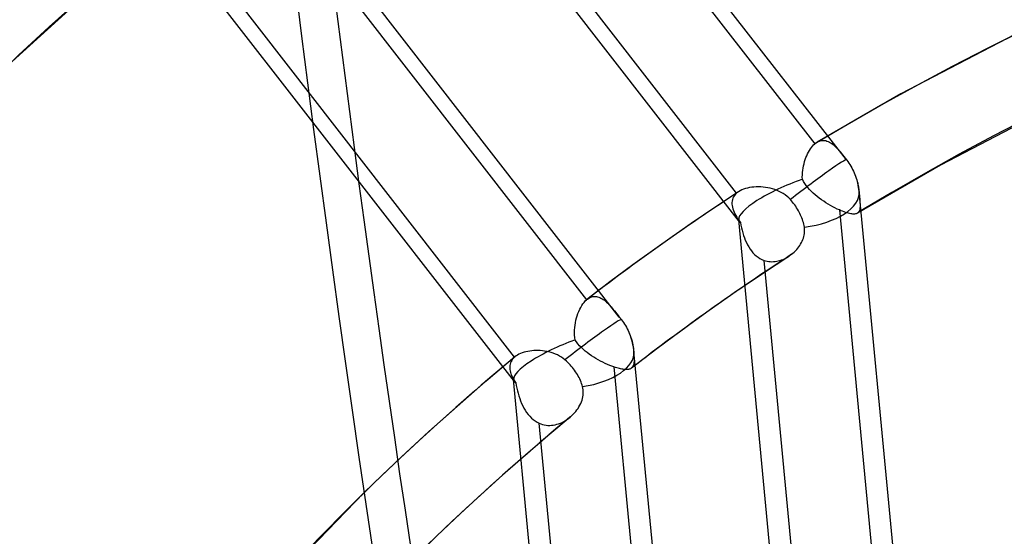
# Model space of a CAD drawing. Header units: millimetres. Extents: x -240 to 234, y -303 to 298.
# Tile 62 of 77: x -58 to -34, y 99 to 112. Entities that reach past the tile are written whole.
import ezdxf

# ---------------------------------------------------------------- set-up
doc = ezdxf.new("R2010")
doc.units = ezdxf.units.MM
doc.layers.add('MAIN-1', color=7, linetype='Continuous')
doc.layers.add('MAIN-2', color=7, linetype='Continuous')

msp = doc.modelspace()

# ---------------------------------------------------------------- linework, layer by layer
at = {"layer": 'MAIN-1'}
for p, q in [((-50.598, 109.426), (-54.832, 114.882)), ((-55.563, 113.15), (-58.18, 110.762)), ((-37.16, 107.175), (-37.161, 107.175)), ((-37.161, 107.175), (-37.161, 107.175)), ((-37.161, 107.175), (-37.161, 107.175)), ((-37.161, 107.175), (-37.161, 107.175)), ((-37.161, 107.175), (-37.161, 107.175)), ((-37.16, 107.175), (-37.16, 107.175)), ((-49.328, 100.274), (-51.7, 97.822))]:
    msp.add_line(p, q, dxfattribs=at)
for centre, major_axis, ratio, start_param, end_param in [((-0.5, -0.433), (139.441, -161.013), 0.75, 0.713724, 3.45689), ((-50, -43.301), (-132.567, 153.076), 0.75, -0.857072, 0), ((-50, -43.301), (131.913, -152.32), 0.75, 2.284521, 3.141593), ((30.466, 74.471), (45.536, -204.553), 0.352244, -1.933539, -1.568352), ((-50, -43.301), (-132.567, 153.076), 0.75, -3.141592, -0.857072), ((-50, -43.301), (131.913, -152.32), 0.75, 0, 2.284521), ((24.244, 20.996), (79.807, -92.153), 0.75, -3.141592, -2.427868), ((-50, -43.301), (-132.567, 153.076), 0.75, 0, 2.284521), ((-50, -43.301), (131.913, -152.32), 0.75, -3.141592, -0.857072)]:
    msp.add_ellipse(centre, major_axis=major_axis, ratio=ratio, start_param=start_param, end_param=end_param, dxfattribs=at)
at = {"layer": 'MAIN-2'}
for p, q in [((-37.43, 108.493), (-46.891, 120.685)), ((-46.615, 119.714), (-38.212, 108.886)), ((-40.07, 106.964), (-49.33, 118.898)), ((-40.141, 107.67), (-48.535, 118.486)), ((-43.034, 104.608), (-51.331, 115.3)), ((-45.616, 103.62), (-54.018, 114.448)), ((-51.243, 114.574), (-43.843, 105.037)), ((-33.076, 111.693), (-36.092, 110.124)), ((-36.092, 110.124), (-38.155, 108.928)), ((-32.195, 109.881), (-35.115, 108.362)), ((-45.623, 103.015), (-50.598, 109.426)), ((-38.294, 108.798), (-38.268, 108.831)), ((-38.268, 108.831), (-38.241, 108.86)), ((-38.241, 108.86), (-38.212, 108.886)), ((-38.212, 108.886), (-38.203, 108.894)), ((-38.203, 108.894), (-38.193, 108.902)), ((-38.193, 108.902), (-38.184, 108.909)), ((-38.184, 108.909), (-38.174, 108.916)), ((-38.174, 108.916), (-38.164, 108.923)), ((-38.164, 108.923), (-38.154, 108.929)), ((-38.154, 108.929), (-38.125, 108.945)), ((-38.125, 108.945), (-38.094, 108.957)), ((-38.094, 108.957), (-38.064, 108.966)), ((-38.064, 108.966), (-38.033, 108.971)), ((-38.033, 108.971), (-38.003, 108.973)), ((-38.003, 108.973), (-37.973, 108.971)), ((-37.973, 108.971), (-37.942, 108.966)), ((-37.942, 108.966), (-37.912, 108.957)), ((-37.912, 108.957), (-37.882, 108.946)), ((-37.882, 108.946), (-37.852, 108.931)), ((-37.852, 108.931), (-37.822, 108.913)), ((-37.822, 108.913), (-37.792, 108.893)), ((-37.792, 108.893), (-37.763, 108.87)), ((-37.763, 108.87), (-37.734, 108.845)), ((-37.734, 108.845), (-37.704, 108.817)), ((-37.704, 108.817), (-37.675, 108.788)), ((-38.43, 108.548), (-38.411, 108.595)), ((-38.411, 108.595), (-38.39, 108.64)), ((-38.39, 108.64), (-38.368, 108.683)), ((-38.368, 108.683), (-38.345, 108.724)), ((-38.345, 108.724), (-38.32, 108.762)), ((-38.32, 108.762), (-38.294, 108.798)), ((-37.675, 108.788), (-37.646, 108.757)), ((-37.646, 108.757), (-37.616, 108.723)), ((-37.616, 108.723), (-37.587, 108.689)), ((-37.587, 108.689), (-37.557, 108.652)), ((-37.557, 108.652), (-37.526, 108.614)), ((-37.526, 108.614), (-37.495, 108.575)), ((-37.495, 108.575), (-37.463, 108.535)), ((-38.5, 108.29), (-38.49, 108.344)), ((-38.49, 108.344), (-38.478, 108.397)), ((-38.478, 108.397), (-38.463, 108.449)), ((-38.463, 108.449), (-38.447, 108.499)), ((-38.447, 108.499), (-38.43, 108.548)), ((-37.463, 108.535), (-37.43, 108.493)), ((-37.43, 108.493), (-37.429, 108.491)), ((-37.429, 108.491), (-37.428, 108.49)), ((-37.428, 108.49), (-37.427, 108.489)), ((-37.427, 108.489), (-37.426, 108.487)), ((-37.426, 108.487), (-37.425, 108.486)), ((-37.425, 108.486), (-37.424, 108.485)), ((-37.424, 108.485), (-37.397, 108.448)), ((-37.397, 108.448), (-37.371, 108.411)), ((-37.371, 108.411), (-37.347, 108.374)), ((-37.347, 108.374), (-37.325, 108.337)), ((-37.325, 108.337), (-37.302, 108.297)), ((-35.115, 108.362), (-37.161, 107.175)), ((-38.52, 108.068), (-38.519, 108.124)), ((-38.519, 108.124), (-38.515, 108.18)), ((-38.515, 108.18), (-38.509, 108.236)), ((-38.509, 108.236), (-38.5, 108.29)), ((-37.302, 108.297), (-37.28, 108.256)), ((-37.28, 108.256), (-37.26, 108.214)), ((-37.26, 108.214), (-37.24, 108.171)), ((-37.24, 108.171), (-37.222, 108.128)), ((-37.222, 108.128), (-37.205, 108.085)), ((-37.205, 108.085), (-37.19, 108.042)), ((-38.519, 108.012), (-38.52, 108.068)), ((-38.492, 107.959), (-38.519, 108.012)), ((-38.46, 107.907), (-38.492, 107.959)), ((-38.425, 107.857), (-38.46, 107.907)), ((-38.386, 107.808), (-38.425, 107.857)), ((-37.19, 108.042), (-37.177, 108.001)), ((-37.177, 108.001), (-37.165, 107.959)), ((-37.165, 107.959), (-37.154, 107.915)), ((-37.154, 107.915), (-37.147, 107.886)), ((-37.147, 107.886), (-37.141, 107.857)), ((-37.141, 107.857), (-37.136, 107.828)), ((-40.093, 107.706), (-40.68, 107.316)), ((-40.196, 107.611), (-40.216, 107.58)), ((-40.17, 107.641), (-40.196, 107.611)), ((-40.141, 107.67), (-40.17, 107.641)), ((-40.133, 107.676), (-40.141, 107.67)), ((-40.126, 107.683), (-40.133, 107.676)), ((-40.118, 107.689), (-40.126, 107.683)), ((-40.109, 107.695), (-40.118, 107.689)), ((-40.101, 107.701), (-40.109, 107.695)), ((-40.092, 107.706), (-40.101, 107.701)), ((-40.054, 107.729), (-40.092, 107.706)), ((-40.013, 107.749), (-40.054, 107.729)), ((-39.969, 107.767), (-40.013, 107.749)), ((-39.922, 107.783), (-39.969, 107.767)), ((-39.873, 107.796), (-39.922, 107.783)), ((-39.821, 107.807), (-39.873, 107.796)), ((-39.768, 107.815), (-39.821, 107.807)), ((-39.713, 107.821), (-39.768, 107.815)), ((-39.657, 107.824), (-39.713, 107.821)), ((-39.601, 107.825), (-39.657, 107.824)), ((-39.543, 107.823), (-39.601, 107.825)), ((-39.485, 107.818), (-39.543, 107.823)), ((-39.427, 107.811), (-39.485, 107.818)), ((-39.369, 107.802), (-39.427, 107.811)), ((-39.311, 107.789), (-39.369, 107.802)), ((-39.254, 107.774), (-39.311, 107.789)), ((-39.199, 107.757), (-39.254, 107.774)), ((-39.144, 107.736), (-39.199, 107.757)), ((-39.091, 107.713), (-39.144, 107.736)), ((-39.039, 107.687), (-39.091, 107.713)), ((-38.989, 107.658), (-39.039, 107.687)), ((-38.941, 107.626), (-38.989, 107.658)), ((-38.895, 107.591), (-38.941, 107.626)), ((-38.345, 107.761), (-38.386, 107.808)), ((-38.3, 107.715), (-38.345, 107.761)), ((-38.254, 107.67), (-38.3, 107.715)), ((-38.205, 107.627), (-38.254, 107.67)), ((-38.154, 107.585), (-38.205, 107.627)), ((-37.136, 107.828), (-37.131, 107.799)), ((-37.131, 107.799), (-37.128, 107.77)), ((-37.128, 107.77), (-37.124, 107.741)), ((-37.124, 107.741), (-37.12, 107.697)), ((-33.65, 71.276), (-37.12, 107.71)), ((-37.12, 107.697), (-37.116, 107.654)), ((-37.116, 107.654), (-37.112, 107.613)), ((-37.112, 107.613), (-37.108, 107.573)), ((-40.253, 107.475), (-40.257, 107.438)), ((-40.257, 107.438), (-40.257, 107.4)), ((-40.257, 107.4), (-40.253, 107.361)), ((-40.245, 107.512), (-40.253, 107.475)), ((-40.253, 107.361), (-40.246, 107.322)), ((-40.233, 107.546), (-40.245, 107.512)), ((-40.216, 107.58), (-40.233, 107.546)), ((-38.852, 107.552), (-38.895, 107.591)), ((-38.812, 107.511), (-38.852, 107.552)), ((-38.785, 107.48), (-38.812, 107.511)), ((-38.759, 107.449), (-38.785, 107.48)), ((-38.734, 107.416), (-38.759, 107.449)), ((-38.708, 107.382), (-38.734, 107.416)), ((-38.684, 107.347), (-38.708, 107.382)), ((-38.101, 107.545), (-38.154, 107.585)), ((-38.047, 107.506), (-38.101, 107.545)), ((-37.993, 107.468), (-38.047, 107.506)), ((-37.937, 107.432), (-37.993, 107.468)), ((-37.881, 107.397), (-37.937, 107.432)), ((-37.825, 107.365), (-37.881, 107.397)), ((-37.769, 107.334), (-37.825, 107.365)), ((-37.108, 107.573), (-37.105, 107.535)), ((-37.105, 107.535), (-37.102, 107.499)), ((-37.102, 107.499), (-37.1, 107.465)), ((-37.1, 107.465), (-37.098, 107.433)), ((-37.098, 107.433), (-37.096, 107.403)), ((-37.096, 107.403), (-37.096, 107.375)), ((-37.096, 107.375), (-37.096, 107.349)), ((-40.68, 107.316), (-41.261, 106.919)), ((-40.246, 107.322), (-40.234, 107.281)), ((-40.234, 107.281), (-40.22, 107.24)), ((-40.22, 107.24), (-40.203, 107.199)), ((-40.203, 107.199), (-40.182, 107.157)), ((-40.182, 107.157), (-40.16, 107.115)), ((-40.16, 107.115), (-40.135, 107.073)), ((-38.66, 107.311), (-38.684, 107.347)), ((-38.637, 107.274), (-38.66, 107.311)), ((-38.616, 107.237), (-38.637, 107.274)), ((-38.596, 107.201), (-38.616, 107.237)), ((-38.578, 107.165), (-38.596, 107.201)), ((-38.562, 107.129), (-38.578, 107.165)), ((-38.546, 107.093), (-38.562, 107.129)), ((-37.714, 107.305), (-37.769, 107.334)), ((-37.659, 107.278), (-37.714, 107.305)), ((-37.606, 107.254), (-37.659, 107.278)), ((-37.606, 107.254), (-36.601, 96.693)), ((-37.567, 107.237), (-37.606, 107.254)), ((-37.528, 107.221), (-37.567, 107.237)), ((-37.49, 107.207), (-37.528, 107.221)), ((-37.454, 107.194), (-37.49, 107.207)), ((-37.42, 107.183), (-37.454, 107.194)), ((-37.387, 107.174), (-37.42, 107.183)), ((-37.356, 107.167), (-37.387, 107.174)), ((-37.327, 107.161), (-37.356, 107.167)), ((-37.3, 107.157), (-37.327, 107.161)), ((-37.275, 107.154), (-37.3, 107.157)), ((-37.251, 107.154), (-37.275, 107.154)), ((-37.23, 107.154), (-37.251, 107.154)), ((-37.21, 107.157), (-37.23, 107.154)), ((-37.192, 107.161), (-37.21, 107.157)), ((-37.176, 107.167), (-37.192, 107.161)), ((-37.161, 107.175), (-37.176, 107.167)), ((-37.155, 107.179), (-37.16, 107.175)), ((-37.15, 107.182), (-37.155, 107.179)), ((-37.146, 107.186), (-37.15, 107.182)), ((-37.141, 107.19), (-37.146, 107.186)), ((-37.137, 107.194), (-37.141, 107.19)), ((-37.133, 107.199), (-37.137, 107.194)), ((-37.124, 107.212), (-37.133, 107.199)), ((-37.116, 107.226), (-37.124, 107.212)), ((-37.11, 107.243), (-37.116, 107.226)), ((-37.105, 107.26), (-37.11, 107.243)), ((-37.101, 107.28), (-37.105, 107.26)), ((-37.098, 107.301), (-37.101, 107.28)), ((-37.097, 107.324), (-37.098, 107.301)), ((-37.096, 107.349), (-37.097, 107.324)), ((-41.261, 106.919), (-41.984, 106.411)), ((-40.135, 107.073), (-40.108, 107.03)), ((-40.108, 107.03), (-40.079, 106.987)), ((-36.62, 70.581), (-40.09, 107.014)), ((-40.079, 106.987), (-40.049, 106.943)), ((-40.049, 106.943), (-40.036, 106.879)), ((-40.036, 106.879), (-40.022, 106.815)), ((-38.531, 107.056), (-38.546, 107.093)), ((-38.518, 107.019), (-38.531, 107.056)), ((-38.505, 106.98), (-38.518, 107.019)), ((-38.494, 106.942), (-38.505, 106.98)), ((-38.485, 106.904), (-38.494, 106.942)), ((-38.477, 106.867), (-38.485, 106.904)), ((-38.47, 106.831), (-38.477, 106.867)), ((-40.022, 106.815), (-40.007, 106.752)), ((-40.007, 106.752), (-39.989, 106.689)), ((-39.989, 106.689), (-39.97, 106.627)), ((-39.97, 106.627), (-39.949, 106.567)), ((-38.483, 106.598), (-38.474, 106.636)), ((-38.474, 106.636), (-38.468, 106.675)), ((-38.465, 106.793), (-38.47, 106.831)), ((-38.468, 106.675), (-38.464, 106.714)), ((-38.463, 106.754), (-38.465, 106.793)), ((-38.464, 106.714), (-38.463, 106.754)), ((-41.984, 106.411), (-42.7, 105.896)), ((-39.949, 106.567), (-39.926, 106.507)), ((-39.926, 106.507), (-39.901, 106.45)), ((-39.901, 106.45), (-39.873, 106.394)), ((-39.873, 106.394), (-39.843, 106.341)), ((-38.583, 106.378), (-38.561, 106.413)), ((-38.561, 106.413), (-38.541, 106.449)), ((-38.541, 106.449), (-38.523, 106.485)), ((-38.523, 106.485), (-38.507, 106.522)), ((-38.507, 106.522), (-38.494, 106.56)), ((-38.494, 106.56), (-38.483, 106.598)), ((-39.843, 106.341), (-39.81, 106.29)), ((-39.81, 106.29), (-39.775, 106.242)), ((-39.775, 106.242), (-39.738, 106.198)), ((-39.738, 106.198), (-39.698, 106.156)), ((-39.698, 106.156), (-39.655, 106.119)), ((-38.827, 106.127), (-38.816, 106.135)), ((-38.816, 106.135), (-38.805, 106.143)), ((-38.805, 106.143), (-38.794, 106.151)), ((-38.794, 106.151), (-38.783, 106.16)), ((-38.783, 106.16), (-38.75, 106.187)), ((-38.75, 106.187), (-38.718, 106.216)), ((-38.718, 106.216), (-38.688, 106.246)), ((-38.688, 106.246), (-38.659, 106.277)), ((-38.659, 106.277), (-38.632, 106.31)), ((-38.632, 106.31), (-38.607, 106.343)), ((-38.607, 106.343), (-38.583, 106.378)), ((-42.7, 105.896), (-43.264, 105.477)), ((-39.655, 106.119), (-39.611, 106.085)), ((-39.611, 106.085), (-39.564, 106.056)), ((-39.564, 106.056), (-39.515, 106.031)), ((-39.515, 106.031), (-39.464, 106.01)), ((-38.853, 106.109), (-39.503, 105.678)), ((-38.46, 95.47), (-39.464, 106.01)), ((-39.464, 106.01), (-39.427, 105.999)), ((-39.427, 105.999), (-39.389, 105.99)), ((-39.389, 105.99), (-39.35, 105.983)), ((-39.35, 105.983), (-39.311, 105.979)), ((-39.311, 105.979), (-39.271, 105.977)), ((-39.271, 105.977), (-39.232, 105.978)), ((-39.232, 105.978), (-39.192, 105.982)), ((-39.192, 105.982), (-39.152, 105.988)), ((-39.152, 105.988), (-39.113, 105.996)), ((-39.113, 105.996), (-39.074, 106.006)), ((-39.074, 106.006), (-39.035, 106.019)), ((-39.035, 106.019), (-38.996, 106.033)), ((-38.996, 106.033), (-38.958, 106.05)), ((-38.958, 106.05), (-38.921, 106.069)), ((-38.921, 106.069), (-38.885, 106.09)), ((-38.885, 106.09), (-38.849, 106.112)), ((-38.849, 106.112), (-38.838, 106.119)), ((-38.838, 106.119), (-38.827, 106.127)), ((-39.503, 105.678), (-40.148, 105.24)), ((-43.264, 105.477), (-43.823, 105.053)), ((-40.148, 105.24), (-40.815, 104.771)), ((-43.961, 104.894), (-43.933, 104.936)), ((-43.933, 104.936), (-43.904, 104.973)), ((-43.904, 104.973), (-43.874, 105.007)), ((-43.874, 105.007), (-43.843, 105.037)), ((-43.843, 105.037), (-43.839, 105.039)), ((-43.839, 105.039), (-43.836, 105.042)), ((-43.836, 105.042), (-43.833, 105.045)), ((-43.833, 105.045), (-43.829, 105.048)), ((-43.829, 105.048), (-43.826, 105.05)), ((-43.826, 105.05), (-43.823, 105.053)), ((-43.823, 105.053), (-43.796, 105.072)), ((-43.796, 105.072), (-43.768, 105.088)), ((-43.768, 105.088), (-43.74, 105.101)), ((-43.74, 105.101), (-43.712, 105.11)), ((-43.712, 105.11), (-43.684, 105.116)), ((-43.684, 105.116), (-43.655, 105.12)), ((-43.655, 105.12), (-43.627, 105.12)), ((-43.627, 105.12), (-43.599, 105.117)), ((-43.599, 105.117), (-43.57, 105.111)), ((-43.57, 105.111), (-43.542, 105.103)), ((-43.542, 105.103), (-43.514, 105.092)), ((-43.514, 105.092), (-43.486, 105.078)), ((-43.486, 105.078), (-43.458, 105.062)), ((-43.458, 105.062), (-43.43, 105.043)), ((-43.43, 105.043), (-43.402, 105.023)), ((-43.402, 105.023), (-43.374, 105)), ((-43.374, 105), (-43.347, 104.976)), ((-43.347, 104.976), (-43.32, 104.949)), ((-43.32, 104.949), (-43.292, 104.921)), ((-43.292, 104.921), (-43.265, 104.892)), ((-44.073, 104.644), (-44.054, 104.699)), ((-44.054, 104.699), (-44.034, 104.751)), ((-44.034, 104.751), (-44.011, 104.802)), ((-44.011, 104.802), (-43.987, 104.849)), ((-43.987, 104.849), (-43.961, 104.894)), ((-43.265, 104.892), (-43.237, 104.861)), ((-43.237, 104.861), (-43.21, 104.829)), ((-43.21, 104.829), (-43.182, 104.795)), ((-43.182, 104.795), (-43.153, 104.76)), ((-43.153, 104.76), (-43.124, 104.724)), ((-43.124, 104.724), (-43.095, 104.687)), ((-43.095, 104.687), (-43.065, 104.648)), ((-40.815, 104.771), (-41.479, 104.293)), ((-44.125, 104.409), (-44.115, 104.47)), ((-44.115, 104.47), (-44.103, 104.529)), ((-44.103, 104.529), (-44.089, 104.587)), ((-44.089, 104.587), (-44.073, 104.644)), ((-43.065, 104.648), (-43.034, 104.609)), ((-43.034, 104.609), (-43.026, 104.598)), ((-43.026, 104.598), (-43.017, 104.587)), ((-43.017, 104.587), (-43.009, 104.576)), ((-43.009, 104.576), (-43, 104.565)), ((-43, 104.565), (-42.992, 104.554)), ((-42.992, 104.554), (-42.983, 104.543)), ((-42.983, 104.543), (-42.957, 104.509)), ((-42.957, 104.509), (-42.932, 104.473)), ((-42.932, 104.473), (-42.908, 104.436)), ((-42.908, 104.436), (-42.884, 104.398)), ((-44.138, 104.225), (-44.136, 104.287)), ((-44.137, 104.164), (-44.138, 104.225)), ((-44.136, 104.287), (-44.132, 104.348)), ((-44.132, 104.348), (-44.125, 104.409)), ((-42.884, 104.398), (-42.86, 104.358)), ((-42.86, 104.358), (-42.838, 104.317)), ((-42.838, 104.317), (-42.817, 104.276)), ((-42.817, 104.276), (-42.798, 104.235)), ((-42.798, 104.235), (-42.781, 104.194)), ((-42.781, 104.194), (-42.763, 104.151)), ((-41.479, 104.293), (-42.11, 103.824)), ((-44.133, 104.103), (-44.137, 104.164)), ((-44.126, 104.043), (-44.133, 104.103)), ((-44.092, 103.994), (-44.126, 104.043)), ((-44.055, 103.946), (-44.092, 103.994)), ((-42.763, 104.151), (-42.748, 104.107)), ((-42.748, 104.107), (-42.733, 104.061)), ((-42.733, 104.061), (-42.72, 104.015)), ((-42.72, 104.015), (-42.709, 103.968)), ((-42.709, 103.968), (-42.699, 103.922)), ((-45.47, 103.709), (-45.509, 103.691)), ((-45.428, 103.725), (-45.47, 103.709)), ((-45.385, 103.74), (-45.428, 103.725)), ((-45.339, 103.752), (-45.385, 103.74)), ((-45.292, 103.763), (-45.339, 103.752)), ((-45.243, 103.771), (-45.292, 103.763)), ((-45.193, 103.778), (-45.243, 103.771)), ((-45.142, 103.782), (-45.193, 103.778)), ((-45.09, 103.784), (-45.142, 103.782)), ((-45.037, 103.784), (-45.09, 103.784)), ((-44.984, 103.781), (-45.037, 103.784)), ((-44.93, 103.777), (-44.984, 103.781)), ((-44.876, 103.77), (-44.93, 103.777)), ((-44.822, 103.76), (-44.876, 103.77)), ((-44.769, 103.748), (-44.822, 103.76)), ((-44.715, 103.734), (-44.769, 103.748)), ((-44.663, 103.717), (-44.715, 103.734)), ((-44.611, 103.697), (-44.663, 103.717)), ((-44.015, 103.9), (-44.055, 103.946)), ((-43.971, 103.855), (-44.015, 103.9)), ((-43.926, 103.813), (-43.971, 103.855)), ((-43.877, 103.771), (-43.926, 103.813)), ((-43.827, 103.731), (-43.877, 103.771)), ((-43.775, 103.693), (-43.827, 103.731)), ((-42.11, 103.824), (-42.735, 103.347)), ((-42.699, 103.922), (-42.692, 103.876)), ((-42.692, 103.876), (-42.687, 103.832)), ((-42.687, 103.832), (-42.683, 103.792)), ((-42.683, 103.792), (-42.679, 103.754)), ((-42.679, 103.754), (-42.676, 103.717)), ((-42.676, 103.717), (-42.674, 103.682)), ((-39.203, 67.326), (-42.673, 103.76)), ((-45.776, 103.487), (-45.942, 103.348)), ((-45.609, 103.626), (-45.776, 103.487)), ((-45.716, 103.48), (-45.726, 103.449)), ((-45.703, 103.51), (-45.716, 103.48)), ((-45.687, 103.54), (-45.703, 103.51)), ((-45.666, 103.568), (-45.687, 103.54)), ((-45.643, 103.594), (-45.666, 103.568)), ((-45.616, 103.62), (-45.643, 103.594)), ((-45.615, 103.621), (-45.616, 103.62)), ((-45.614, 103.622), (-45.615, 103.621)), ((-45.612, 103.623), (-45.614, 103.622)), ((-45.611, 103.624), (-45.612, 103.623)), ((-45.61, 103.625), (-45.611, 103.624)), ((-45.609, 103.626), (-45.61, 103.625)), ((-45.578, 103.649), (-45.609, 103.626)), ((-45.545, 103.671), (-45.578, 103.649)), ((-45.509, 103.691), (-45.545, 103.671)), ((-44.56, 103.674), (-44.611, 103.697)), ((-44.511, 103.648), (-44.56, 103.674)), ((-44.464, 103.62), (-44.511, 103.648)), ((-44.418, 103.588), (-44.464, 103.62)), ((-44.375, 103.553), (-44.418, 103.588)), ((-44.341, 103.523), (-44.375, 103.553)), ((-44.309, 103.493), (-44.341, 103.523)), ((-44.279, 103.463), (-44.309, 103.493)), ((-43.721, 103.656), (-43.775, 103.693)), ((-43.666, 103.62), (-43.721, 103.656)), ((-43.61, 103.586), (-43.666, 103.62)), ((-43.553, 103.553), (-43.61, 103.586)), ((-43.496, 103.522), (-43.553, 103.553)), ((-43.44, 103.493), (-43.496, 103.522)), ((-43.383, 103.466), (-43.44, 103.493)), ((-43.327, 103.441), (-43.383, 103.466)), ((-42.676, 103.464), (-42.679, 103.444)), ((-42.673, 103.485), (-42.676, 103.464)), ((-42.674, 103.682), (-42.672, 103.648)), ((-42.671, 103.508), (-42.673, 103.485)), ((-42.672, 103.648), (-42.67, 103.617)), ((-42.669, 103.533), (-42.671, 103.508)), ((-42.67, 103.617), (-42.669, 103.587)), ((-42.669, 103.587), (-42.669, 103.559)), ((-42.669, 103.559), (-42.669, 103.533)), ((-45.942, 103.348), (-46.108, 103.208)), ((-45.733, 103.416), (-45.736, 103.383)), ((-45.736, 103.383), (-45.736, 103.349)), ((-45.736, 103.349), (-45.733, 103.315)), ((-45.726, 103.449), (-45.733, 103.416)), ((-45.733, 103.315), (-45.727, 103.28)), ((-45.727, 103.28), (-45.717, 103.244)), ((-45.717, 103.244), (-45.706, 103.208)), ((-44.25, 103.432), (-44.279, 103.463)), ((-44.222, 103.4), (-44.25, 103.432)), ((-44.193, 103.367), (-44.222, 103.4)), ((-44.166, 103.332), (-44.193, 103.367)), ((-44.139, 103.296), (-44.166, 103.332)), ((-44.113, 103.26), (-44.139, 103.296)), ((-44.089, 103.224), (-44.113, 103.26)), ((-44.067, 103.188), (-44.089, 103.224)), ((-43.272, 103.417), (-43.327, 103.441)), ((-43.218, 103.396), (-43.272, 103.417)), ((-43.166, 103.377), (-43.218, 103.396)), ((-43.166, 103.377), (-42.162, 92.837)), ((-43.131, 103.366), (-43.166, 103.377)), ((-43.097, 103.355), (-43.131, 103.366)), ((-43.064, 103.345), (-43.097, 103.355)), ((-43.032, 103.337), (-43.064, 103.345)), ((-43.002, 103.33), (-43.032, 103.337)), ((-42.973, 103.324), (-43.002, 103.33)), ((-42.945, 103.319), (-42.973, 103.324)), ((-42.919, 103.316), (-42.945, 103.319)), ((-42.894, 103.314), (-42.919, 103.316)), ((-42.871, 103.313), (-42.894, 103.314)), ((-42.849, 103.313), (-42.871, 103.313)), ((-42.828, 103.314), (-42.849, 103.313)), ((-42.809, 103.317), (-42.828, 103.314)), ((-42.791, 103.321), (-42.809, 103.317)), ((-42.775, 103.326), (-42.791, 103.321)), ((-42.76, 103.332), (-42.775, 103.326)), ((-42.746, 103.34), (-42.76, 103.332)), ((-42.734, 103.348), (-42.746, 103.34)), ((-42.732, 103.349), (-42.734, 103.348)), ((-42.731, 103.351), (-42.732, 103.349)), ((-42.729, 103.352), (-42.731, 103.351)), ((-42.728, 103.353), (-42.729, 103.352)), ((-42.726, 103.355), (-42.728, 103.353)), ((-42.725, 103.356), (-42.726, 103.355)), ((-42.714, 103.367), (-42.725, 103.356)), ((-42.705, 103.38), (-42.714, 103.367)), ((-42.697, 103.394), (-42.705, 103.38)), ((-42.69, 103.409), (-42.697, 103.394)), ((-42.684, 103.426), (-42.69, 103.409)), ((-42.679, 103.444), (-42.684, 103.426)), ((-46.273, 103.067), (-46.438, 102.926)), ((-46.108, 103.208), (-46.273, 103.067)), ((-45.706, 103.208), (-45.691, 103.171)), ((-45.691, 103.171), (-45.675, 103.135)), ((-45.675, 103.135), (-45.656, 103.097)), ((-45.656, 103.097), (-45.635, 103.06)), ((-42.173, 66.631), (-45.643, 103.064)), ((-45.635, 103.06), (-45.612, 103.022)), ((-45.612, 103.022), (-45.588, 102.984)), ((-45.588, 102.984), (-45.576, 102.92)), ((-44.047, 103.152), (-44.067, 103.188)), ((-44.028, 103.117), (-44.047, 103.152)), ((-44.01, 103.081), (-44.028, 103.117)), ((-43.993, 103.044), (-44.01, 103.081)), ((-43.978, 103.006), (-43.993, 103.044)), ((-43.964, 102.968), (-43.978, 103.006)), ((-46.601, 102.784), (-47.066, 102.378)), ((-46.438, 102.926), (-46.602, 102.784)), ((-45.576, 102.92), (-45.562, 102.855)), ((-45.562, 102.855), (-45.547, 102.791)), ((-45.547, 102.791), (-45.531, 102.727)), ((-43.951, 102.93), (-43.964, 102.968)), ((-43.94, 102.893), (-43.951, 102.93)), ((-43.931, 102.852), (-43.94, 102.893)), ((-43.925, 102.81), (-43.931, 102.852)), ((-43.922, 102.768), (-43.925, 102.81)), ((-43.922, 102.725), (-43.922, 102.768)), ((-45.531, 102.727), (-45.512, 102.663)), ((-45.512, 102.663), (-45.491, 102.6)), ((-45.491, 102.6), (-45.469, 102.538)), ((-45.469, 102.538), (-45.444, 102.478)), ((-43.987, 102.473), (-43.969, 102.514)), ((-43.969, 102.514), (-43.954, 102.555)), ((-43.954, 102.555), (-43.942, 102.597)), ((-43.942, 102.597), (-43.933, 102.64)), ((-43.933, 102.64), (-43.926, 102.682)), ((-43.926, 102.682), (-43.922, 102.725)), ((-47.066, 102.378), (-47.527, 101.966)), ((-45.444, 102.478), (-45.417, 102.419)), ((-45.417, 102.419), (-45.387, 102.362)), ((-45.387, 102.362), (-45.355, 102.307)), ((-45.355, 102.307), (-45.321, 102.255)), ((-45.321, 102.255), (-45.284, 102.206)), ((-44.138, 102.243), (-44.108, 102.279)), ((-44.108, 102.279), (-44.079, 102.316)), ((-44.079, 102.316), (-44.053, 102.354)), ((-44.053, 102.354), (-44.029, 102.393)), ((-44.029, 102.393), (-44.007, 102.433)), ((-44.007, 102.433), (-43.987, 102.473)), ((-45.284, 102.206), (-45.244, 102.16)), ((-45.244, 102.16), (-45.202, 102.117)), ((-45.202, 102.117), (-45.158, 102.078)), ((-45.158, 102.078), (-45.111, 102.044)), ((-45.111, 102.044), (-45.061, 102.013)), ((-45.061, 102.013), (-45.01, 101.988)), ((-44.488, 101.99), (-44.446, 102.009)), ((-44.446, 102.009), (-44.405, 102.03)), ((-44.251, 102.134), (-44.424, 101.99)), ((-44.405, 102.03), (-44.364, 102.053)), ((-44.364, 102.053), (-44.325, 102.079)), ((-44.325, 102.079), (-44.287, 102.106)), ((-44.287, 102.106), (-44.25, 102.135)), ((-44.25, 102.135), (-44.248, 102.137)), ((-44.248, 102.137), (-44.247, 102.138)), ((-44.247, 102.138), (-44.245, 102.139)), ((-44.245, 102.139), (-44.243, 102.141)), ((-44.243, 102.141), (-44.241, 102.142)), ((-44.241, 102.142), (-44.24, 102.144)), ((-44.24, 102.144), (-44.204, 102.175)), ((-44.204, 102.175), (-44.17, 102.209)), ((-44.17, 102.209), (-44.138, 102.243)), ((-47.527, 101.966), (-47.983, 101.55)), ((-44.004, 91.427), (-45.01, 101.988)), ((-45.01, 101.988), (-44.969, 101.971)), ((-44.969, 101.971), (-44.927, 101.958)), ((-44.927, 101.958), (-44.884, 101.947)), ((-44.884, 101.947), (-44.841, 101.94)), ((-44.841, 101.94), (-44.796, 101.936)), ((-44.796, 101.936), (-44.752, 101.935)), ((-44.597, 101.846), (-44.769, 101.701)), ((-44.752, 101.935), (-44.707, 101.937)), ((-44.707, 101.937), (-44.663, 101.942)), ((-44.663, 101.942), (-44.619, 101.95)), ((-44.619, 101.95), (-44.575, 101.961)), ((-44.424, 101.99), (-44.597, 101.846)), ((-44.575, 101.961), (-44.531, 101.974)), ((-44.531, 101.974), (-44.488, 101.99)), ((-47.983, 101.55), (-48.436, 101.129)), ((-44.941, 101.555), (-45.112, 101.408)), ((-44.769, 101.701), (-44.941, 101.555)), ((-45.112, 101.408), (-45.282, 101.261)), ((-48.436, 101.129), (-48.884, 100.704)), ((-45.283, 101.261), (-45.915, 100.705)), ((-48.884, 100.704), (-49.328, 100.274)), ((-45.915, 100.705), (-46.539, 100.14)), ((-46.539, 100.14), (-47.156, 99.567)), ((-47.156, 99.567), (-47.764, 98.984))]:
    msp.add_line(p, q, dxfattribs=at)
for centre, start, end in [((-38.624, 107.566), 37.4249, 37.8113), ((-38.624, 107.566), 5.4397, 13.3291), ((-44.177, 103.617), 5.4371, 22.481)]:
    msp.add_arc(centre, 1.511, start, end, dxfattribs=at)
for centre, major_axis, ratio, start_param, end_param in [((9.244, 8.006), (-145.764, 168.313), 0.75, -1.616769, -0.097375), ((9.244, 8.006), (144.444, -166.79), 0.75, 1.524472, 3.04457), ((4.244, 3.676), (-145.764, 168.313), 0.75, -1.616769, -0.097375), ((4.244, 3.676), (144.444, -166.79), 0.75, 1.524472, 3.04457), ((0, 0), (-138.787, 160.257), 0.75, -2.427868, 0.713724), ((24.244, 20.996), (-122.283, 141.2), 0.75, -1.610102, -0.104042), ((24.244, 20.996), (120.964, -139.677), 0.75, 1.531844, 3.037198), ((24.244, 20.996), (-111.994, 129.319), 0.75, -1.607127, -0.107017), ((24.244, 20.996), (110.675, -127.796), 0.75, 1.534887, 3.034154), ((24.244, 20.996), (-101.705, 117.438), 0.75, -1.60355, -0.110594), ((24.244, 20.996), (100.386, -115.915), 0.75, 1.538555, 3.030487), ((-21.543, -71.302), (-55.782, 250.577), 0.352244, -0.877768, -0.24945), ((-22.457, -71.505), (55.782, -250.577), 0.352244, 2.263824, 2.892143), ((31.38, 74.674), (-45.536, 204.553), 0.352244, 1.007187, 1.573241), ((24.244, 20.996), (-91.416, 105.558), 0.75, -1.599167, -0.114977), ((24.244, 20.996), (90.096, -104.034), 0.75, 1.543061, 3.025981), ((24.244, 20.996), (-81.126, 93.677), 0.75, -1.59367, -0.120474), ((24.244, 20.996), (79.807, -92.153), 0.75, 1.54873, 3.020312), ((24.244, 20.996), (-70.837, 81.796), 0.75, -1.586575, -0.127569), ((24.244, 20.996), (69.518, -80.272), 0.75, 1.55379, 3.015252), ((19.244, 16.666), (-64.241, 74.18), 0.75, -1.582026, -0.132118), ((24.244, 20.996), (-81.126, 93.677), 0.75, 0, 0.713724), ((19.244, 16.666), (62.922, -72.656), 0.75, 1.559449, 3.009593), ((-38.624, 107.566), (-1.194, -0.926), 0.047367, -3.141581, -2.292255), ((-38.624, 107.566), (-1.194, -0.926), 0.047367, 3.139956, 3.141605), ((-38.624, 107.566), (-1.194, -0.926), 0.047367, -2.292255, -1.449897), ((-38.624, 107.566), (-1.459, -0.579), 0.242519, -1.738368, -0.066796), ((24.244, 20.996), (-70.837, 81.796), 0.75, -0.09961, -0.043737), ((-38.624, 107.566), (-1.504, -0.143), 0.494727, 1.626401, 3.141593), ((-38.624, 107.566), (-1.504, -0.143), 0.494727, -3.139561, -3.099285), ((-38.624, 107.566), (-1.504, -0.143), 0.494727, -3.141593, -3.139561), ((-38.624, 107.566), (-1.459, -0.579), 0.242519, -0.066796, 0.073008), ((-38.624, 107.566), (-1.459, -0.579), 0.242519, 0.073008, 0.143595), ((24.244, 20.996), (69.518, -80.272), 0.75, 3.039607, 3.100231), ((-44.177, 103.617), (-1.194, -0.926), 0.047367, -3.134614, -2.292255), ((-44.177, 103.617), (-1.194, -0.926), 0.047367, -2.292255, -1.441282), ((-44.177, 103.617), (-1.459, -0.579), 0.242519, -1.70172, -0.067448), ((-44.177, 103.617), (-1.504, -0.143), 0.494727, 1.68171, 3.141594), ((-44.177, 103.617), (-1.504, -0.143), 0.494727, -3.137854, -3.043976), ((-44.177, 103.617), (-1.504, -0.143), 0.494727, -3.141592, -3.137854), ((24.244, 20.996), (-70.837, 81.796), 0.75, -0.015779, 0.713724), ((-44.177, 103.617), (-1.459, -0.579), 0.242519, -0.067448, 0.074042), ((-44.177, 103.617), (-1.459, -0.579), 0.242519, 0.074042, 0.180243), ((24.244, 20.996), (69.518, -80.272), 0.75, 3.124586, 3.20515)]:
    msp.add_ellipse(centre, major_axis=major_axis, ratio=ratio, start_param=start_param, end_param=end_param, dxfattribs=at)

doc.saveas('drawing.dxf')
